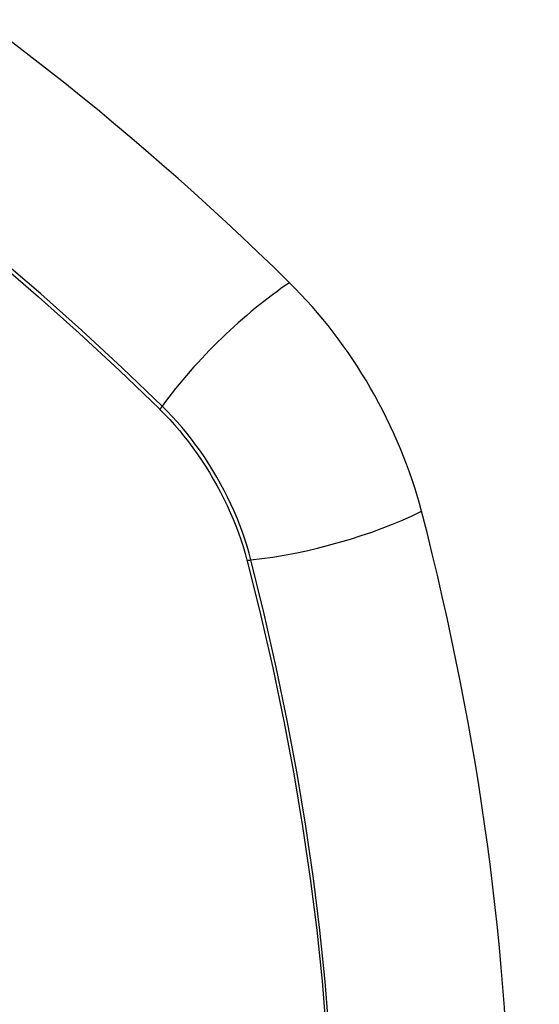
# Model space of a CAD drawing. Header units: inches. Extents: x 25 to 627, y 68 to 290.
# Tile 152 of 250: x 534.268 to 534.571, y 270.095 to 270.669. Entities that reach past the tile are written whole.
import ezdxf

# ---------------------------------------------------------------- set-up
doc = ezdxf.new("R2010")
doc.units = ezdxf.units.IN
doc.header["$MEASUREMENT"] = 0
doc.layers.add('Visible Edges(ANSI)', color=7, linetype='Continuous', lineweight=25)
doc.layers.add('Visible Tangent Edges(ANSI)', color=7, linetype='Continuous', lineweight=25)

msp = doc.modelspace()

# ---------------------------------------------------------------- linework, layer by layer
at = {"layer": 'Visible Edges(ANSI)'}
for centre, major_axis, start_param, end_param in [((534.12234, 269.68928), (-0.64961, 1.12515), 5.161526, 5.834048), ((534.38413, 270.40297), (0.08858, -0.15343), 1.121659, 2.019933), ((533.63516, 270.5331), (-0.64961, 1.12515), 3.59073, 4.263252)]:
    msp.add_ellipse(centre, major_axis=major_axis, ratio=0.57735, start_param=start_param, end_param=end_param, dxfattribs=at)
at = {"layer": 'Visible Tangent Edges(ANSI)'}
for p, q in [((534.3496, 270.44214), (534.34993, 270.44181)), ((534.40066, 270.35393), (534.40078, 270.35348))]:
    msp.add_line(p, q, dxfattribs=at)
at = {"layer": 'Visible Tangent Edges(ANSI)', "flags": 128}
for points in [[(534.03585, 270.67974), (534.06033, 270.66602), (534.08483, 270.6515), (534.10933, 270.63617), (534.13383, 270.62005), (534.15831, 270.60313), (534.18273, 270.58545), (534.20706, 270.56702), (534.23128, 270.54786), (534.25534, 270.52801), (534.27924, 270.50748), (534.30293, 270.48631), (534.32639, 270.46452), (534.3496, 270.44214)], [(534.35118, 270.44374), (534.32786, 270.46612), (534.30429, 270.48792), (534.2805, 270.50908), (534.25651, 270.5296), (534.23234, 270.54945), (534.20804, 270.5686), (534.18362, 270.58702), (534.15912, 270.6047), (534.13456, 270.62163), (534.10999, 270.63777), (534.08542, 270.65311), (534.06086, 270.66767), (534.03632, 270.68143)], [(534.34993, 270.44181), (534.35283, 270.43888), (534.35568, 270.43585), (534.35848, 270.43273), (534.36124, 270.42952), (534.36394, 270.42622), (534.36658, 270.42285), (534.36916, 270.4194), (534.37168, 270.41588), (534.37412, 270.41229), (534.3765, 270.40864), (534.3788, 270.40494), (534.38103, 270.40118), (534.38317, 270.39737), (534.38523, 270.39353), (534.3872, 270.38965), (534.38908, 270.38573), (534.39087, 270.38179), (534.39257, 270.37783), (534.39417, 270.37386), (534.39568, 270.36987), (534.39708, 270.36588), (534.39838, 270.36189), (534.39957, 270.35791), (534.40066, 270.35393)], [(534.40296, 270.35405), (534.40189, 270.3581), (534.4007, 270.36217), (534.3994, 270.36625), (534.39799, 270.37033), (534.39647, 270.37441), (534.39485, 270.37848), (534.39313, 270.38253), (534.39131, 270.38656), (534.38939, 270.39057), (534.38738, 270.39454), (534.38528, 270.39848), (534.38309, 270.40237), (534.38082, 270.40621), (534.37846, 270.41), (534.37602, 270.41373), (534.37351, 270.41739), (534.37093, 270.42099), (534.36828, 270.4245), (534.36557, 270.42794), (534.36279, 270.43129), (534.35996, 270.43455), (534.35708, 270.43772), (534.35415, 270.44078), (534.35118, 270.44374)], [(534.40078, 270.35348), (534.40856, 270.32222), (534.41568, 270.2911), (534.42214, 270.26013), (534.42795, 270.22934), (534.43309, 270.19875), (534.43755, 270.1684), (534.44134, 270.13829), (534.44445, 270.10845), (534.44688, 270.07889), (534.44862, 270.04966), (534.44968, 270.02079), (534.45004, 269.99231), (534.44971, 269.96421), (534.44869, 269.93651), (534.44697, 269.9092), (534.44456, 269.88232), (534.44146, 269.85591), (534.43766, 269.83), (534.43318, 269.80462), (534.42802, 269.7798), (534.4222, 269.75557), (534.4157, 269.73195)], [(534.41778, 269.7307), (534.42421, 269.75442), (534.42999, 269.77875), (534.43509, 269.80367), (534.43952, 269.82915), (534.44327, 269.85515), (534.44633, 269.88165), (534.44871, 269.90862), (534.4504, 269.936), (534.45141, 269.96378), (534.45173, 269.99194), (534.45137, 270.0205), (534.45034, 270.04943), (534.44862, 270.07873), (534.44623, 270.10836), (534.44316, 270.13828), (534.43941, 270.16845), (534.435, 270.19888), (534.42991, 270.22955), (534.42416, 270.26042), (534.41775, 270.29148), (534.41068, 270.32269), (534.40296, 270.35405)]]:
    msp.add_lwpolyline(points, dxfattribs=at)
at = {"layer": 'Visible Tangent Edges(ANSI)'}
for centre, major_axis, ratio, start_param, end_param in [((534.0166, 270.19078), (-0.17318, 0.29996), 0.57735, 5.05527, 10.652693), ((534.40971, 270.44792), (-0.08271, -0.08432), 0.354513, 4.18549, 5.093849), ((534.35606, 270.44409), (-0.00686, -0.00706), 0.356312, 5.09202, 5.355727), ((534.43585, 270.40265), (-0.11437, -0.02947), 0.354513, 1.189336, 2.097696), ((534.4057, 270.3581), (-0.00954, -0.00241), 0.356312, 0.927458, 1.191165)]:
    msp.add_ellipse(centre, major_axis=major_axis, ratio=ratio, start_param=start_param, end_param=end_param, dxfattribs=at)
msp.add_ellipse((534.01719, 270.19112), major_axis=(-0.17111, 0.29637), ratio=0.57735, dxfattribs=at)

doc.saveas('drawing.dxf')
